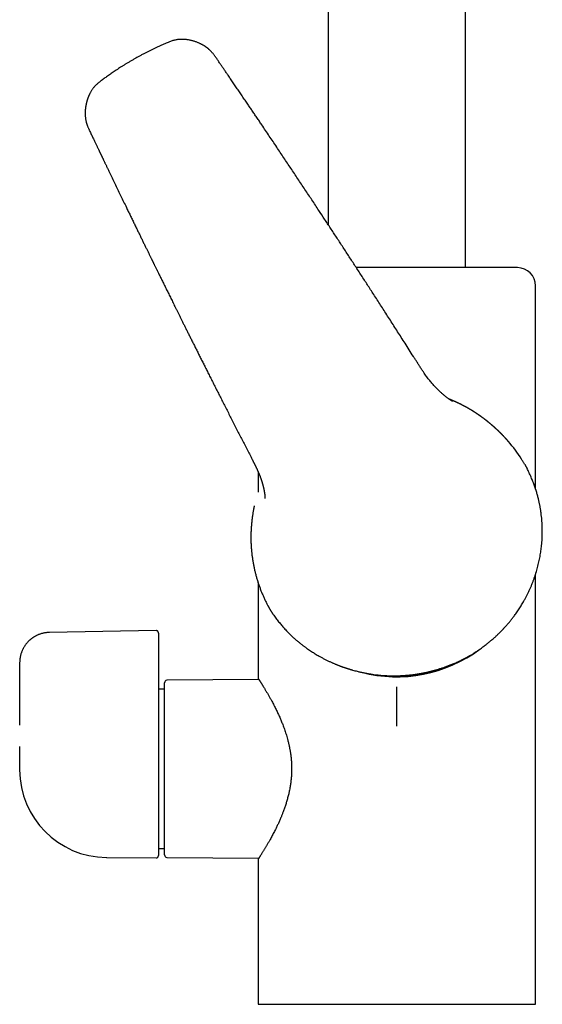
# Model space of a CAD drawing. Header units: millimetres. Extents: x 8 to 806, y 12 to 804.
# Tile 1 of 21: x 179 to 266, y 479 to 642. Entities that reach past the tile are written whole.
import ezdxf

# ---------------------------------------------------------------- set-up
doc = ezdxf.new("R2010")
doc.units = ezdxf.units.MM

msp = doc.modelspace()

# ---------------------------------------------------------------- linework, layer by layer
at = {"color": 7, "linetype": 'Continuous', "lineweight": 30}
for p, q in [((230.39, 752.6), (230.39, 608.16)), ((253.19, 601), (253.19, 752.6)), ((198.08, 635.43), (198.08, 635.43)), ((190.32, 625.13), (190.33, 625.07)), ((264.79, 564.34), (264.79, 598)), ((251.04, 578.84), (251.04, 578.84)), ((217.82, 569.23), (217.82, 569.23)), ((263.41, 567.64), (263.4, 567.67)), ((218.79, 567.23), (218.79, 563.79)), ((218.79, 546.13), (218.79, 533)), ((264.79, 479), (264.79, 546.13)), ((201.89, 540.89), (184.21, 540.59)), ((202.29, 540.49), (202.29, 538.48)), ((202.29, 538.48), (202.29, 534.12)), ((179.29, 535.59), (179.29, 525.22)), ((202.29, 531.83), (202.29, 503.65)), ((203.29, 503.74), (203.29, 532.26)), ((218.93, 532.79), (203.69, 532.66)), ((203.29, 531.2), (202.29, 531.2)), ((179.29, 518.01), (179.29, 517.82)), ((202.29, 504.8), (203.29, 504.8)), ((193.67, 503.33), (193.67, 503.33)), ((193.71, 503.32), (201.89, 503.25)), ((203.69, 503.34), (218.93, 503.21)), ((218.79, 503), (218.79, 479)), ((218.79, 479), (264.79, 479))]:
    msp.add_line(p, q, dxfattribs=at)
at = {"color": 7, "linetype": 'Continuous', "lineweight": 30, "flags": 128}
for points in [[(220.38, 545.09), (220.39, 545.08), (220.39, 545.08)], [(179.29, 521.68), (179.29, 521.18), (179.29, 518)]]:
    msp.add_lwpolyline(points, dxfattribs=at)
at = {"color": 7, "linetype": 'Continuous', "lineweight": 30}
for centre, radius, start, end in [((261.79, 598), 3, 0, 90), ((242.02, 556.29), 24.23, 32.464, 41.0566), ((241.79, 556.14), 22.91, 255.2051, 306.9082), ((203.69, 532.26), 0.4, 90.5, 180), ((193.79, 517.82), 14.5, 180, 269.5), ((201.89, 503.65), 0.4, 269.5, 0), ((203.69, 503.74), 0.4, 180, 269.5)]:
    msp.add_arc(centre, radius, start, end, dxfattribs=at)
for points, knots in [([(251.04, 578.84), (251.03, 578.84), (251.03, 578.85), (251.01, 578.86), (250.99, 578.87), (250.96, 578.89), (250.92, 578.91), (250.89, 578.94), (250.85, 578.96), (250.8, 578.99), (250.74, 579.03), (250.67, 579.08), (250.58, 579.14), (250.48, 579.21), (250.36, 579.3), (250.23, 579.39), (250.08, 579.51), (249.91, 579.63), (249.74, 579.77), (249.56, 579.92), (249.37, 580.08), (249.18, 580.25), (248.99, 580.42), (248.79, 580.61), (248.58, 580.81), (248.37, 581.03), (248.16, 581.26), (247.93, 581.5), (247.71, 581.75), (247.48, 582.02), (247.24, 582.3), (247.01, 582.59), (246.78, 582.89), (246.56, 583.19), (246.31, 583.55), (246.03, 583.96), (245.72, 584.43), (245.42, 584.91), (245.12, 585.38), (244.82, 585.84), (244.4, 586.52), (243.84, 587.39), (243.17, 588.44), (242.54, 589.44), (241.92, 590.39), (241.32, 591.34), (240.72, 592.28), (240.12, 593.2), (239.54, 594.11), (238.97, 595), (238.4, 595.88), (237.68, 596.99), (236.81, 598.33), (235.8, 599.9), (234.78, 601.45), (233.78, 603), (232.78, 604.53), (231.79, 606.04), (230.81, 607.53), (229.83, 609.01), (229, 610.28), (228.3, 611.35), (227.73, 612.21), (227.15, 613.08), (226.57, 613.95), (225.98, 614.84), (225.39, 615.72), (224.81, 616.59), (224.24, 617.45), (223.66, 618.32), (223.07, 619.2), (222.48, 620.08), (221.88, 620.98), (221.27, 621.88), (220.66, 622.79), (220.04, 623.71), (219.49, 624.53), (219.01, 625.25), (218.59, 625.85), (218.19, 626.46), (217.78, 627.05), (217.39, 627.63), (216.97, 628.26), (216.52, 628.91), (216.05, 629.6), (215.59, 630.28), (215.13, 630.95), (214.69, 631.6), (214.25, 632.24), (213.86, 632.82), (213.5, 633.34), (213.18, 633.8), (212.87, 634.26), (212.61, 634.64), (212.4, 634.94), (212.24, 635.17), (212.09, 635.4), (211.94, 635.62), (211.8, 635.82), (211.66, 636.02), (211.53, 636.2), (211.4, 636.36), (211.28, 636.51), (211.16, 636.65), (211.05, 636.78), (210.93, 636.89), (210.83, 637), (210.73, 637.08), (210.65, 637.15), (210.58, 637.21), (210.53, 637.26), (210.49, 637.29), (210.46, 637.31), (210.45, 637.32), (210.44, 637.33), (210.42, 637.34), (210.4, 637.36), (210.37, 637.38), (210.33, 637.42), (210.27, 637.46), (210.2, 637.51), (210.11, 637.57), (210.02, 637.64), (209.91, 637.71), (209.79, 637.78), (209.66, 637.86), (209.52, 637.93), (209.37, 638.01), (209.21, 638.09), (209.04, 638.17), (208.85, 638.25), (208.66, 638.33), (208.44, 638.41), (208.23, 638.48), (208.01, 638.55), (207.78, 638.61), (207.54, 638.66), (207.29, 638.71), (207.05, 638.75), (206.81, 638.78), (206.58, 638.8), (206.34, 638.81), (206.09, 638.81), (205.84, 638.8), (205.58, 638.78), (205.33, 638.75), (205.07, 638.7), (204.81, 638.63), (204.54, 638.56), (204.28, 638.46), (204.01, 638.36), (203.71, 638.23), (203.36, 638.08), (202.97, 637.91), (202.57, 637.73), (202.16, 637.54), (201.74, 637.35), (201.31, 637.14), (200.87, 636.93), (200.42, 636.7), (199.96, 636.46), (199.5, 636.22), (199.03, 635.97), (198.56, 635.71), (198.24, 635.52), (198.08, 635.43)], [0, 0, 0, 0, 0.000561, 0.00121, 0.001756, 0.002245, 0.00271, 0.003208, 0.003737, 0.004299, 0.005245, 0.006269, 0.00759, 0.009021, 0.010563, 0.012649, 0.014909, 0.017342, 0.019948, 0.022727, 0.02568, 0.028621, 0.031716, 0.034965, 0.038368, 0.041924, 0.045634, 0.049497, 0.053513, 0.057682, 0.062003, 0.066395, 0.070834, 0.075259, 0.079671, 0.08633, 0.092956, 0.099546, 0.106096, 0.112615, 0.119107, 0.134289, 0.149305, 0.162813, 0.176185, 0.189424, 0.202528, 0.2155, 0.228111, 0.240594, 0.252951, 0.265185, 0.287286, 0.309261, 0.331111, 0.35284, 0.374451, 0.395562, 0.416564, 0.437458, 0.458246, 0.47026, 0.482403, 0.494675, 0.507078, 0.519611, 0.532276, 0.544339, 0.556521, 0.568822, 0.581244, 0.593786, 0.606451, 0.619238, 0.632149, 0.645185, 0.658347, 0.667033, 0.675705, 0.684262, 0.692702, 0.701026, 0.709233, 0.719245, 0.729077, 0.738728, 0.748198, 0.757487, 0.766594, 0.775518, 0.782266, 0.788905, 0.795435, 0.801857, 0.805177, 0.808467, 0.811707, 0.81481, 0.817767, 0.820578, 0.823159, 0.8256, 0.827901, 0.830062, 0.832086, 0.833971, 0.835719, 0.837329, 0.83844, 0.839506, 0.840582, 0.841008, 0.841364, 0.841594, 0.841719, 0.841879, 0.842097, 0.842608, 0.843293, 0.844151, 0.845184, 0.846391, 0.847771, 0.849327, 0.851056, 0.852754, 0.854592, 0.856571, 0.85869, 0.86095, 0.863307, 0.865802, 0.868435, 0.871207, 0.873847, 0.876603, 0.879473, 0.882457, 0.885555, 0.888222, 0.890968, 0.893791, 0.896693, 0.899676, 0.902741, 0.905762, 0.90886, 0.912032, 0.915277, 0.918594, 0.921979, 0.925436, 0.930304, 0.935307, 0.940446, 0.945722, 0.951235, 0.956891, 0.962691, 0.968634, 0.974719, 0.980834, 0.987087, 0.993475, 1, 1, 1, 1]), ([(198.08, 635.43), (197.94, 635.35), (197.65, 635.18), (197.22, 634.93), (196.81, 634.68), (196.42, 634.43), (196.03, 634.19), (195.67, 633.96), (195.31, 633.72), (194.97, 633.5), (194.64, 633.27), (194.32, 633.05), (194.01, 632.83), (193.71, 632.62), (193.42, 632.41), (193.15, 632.21), (192.88, 632.01), (192.64, 631.83), (192.41, 631.66), (192.21, 631.49), (192.02, 631.32), (191.85, 631.15), (191.69, 630.98), (191.55, 630.82), (191.42, 630.65), (191.31, 630.49), (191.2, 630.33), (191.11, 630.18), (191.02, 630.03), (190.95, 629.89), (190.88, 629.76), (190.82, 629.63), (190.76, 629.51), (190.72, 629.4), (190.68, 629.3), (190.64, 629.21), (190.61, 629.13), (190.58, 629.06), (190.56, 628.99), (190.54, 628.94), (190.53, 628.89), (190.51, 628.82), (190.48, 628.75), (190.45, 628.65), (190.43, 628.57), (190.41, 628.52), (190.41, 628.49), (190.4, 628.48), (190.4, 628.46), (190.4, 628.45), (190.39, 628.43), (190.38, 628.4), (190.37, 628.35), (190.36, 628.29), (190.34, 628.21), (190.32, 628.12), (190.3, 628.02), (190.27, 627.91), (190.25, 627.8), (190.23, 627.68), (190.21, 627.55), (190.2, 627.41), (190.18, 627.26), (190.16, 627.08), (190.15, 626.89), (190.15, 626.69), (190.15, 626.5), (190.15, 626.3), (190.16, 626.11), (190.18, 625.93), (190.2, 625.75), (190.22, 625.58), (190.25, 625.43), (190.28, 625.29), (190.3, 625.19), (190.31, 625.14), (190.32, 625.13)], [0, 0, 0, 0, 0.036016, 0.071135, 0.105354, 0.138672, 0.171085, 0.202038, 0.232117, 0.261321, 0.289649, 0.317652, 0.344745, 0.370931, 0.396213, 0.420594, 0.444078, 0.466669, 0.486043, 0.504709, 0.522671, 0.539914, 0.556432, 0.571943, 0.586741, 0.600829, 0.61421, 0.627114, 0.639296, 0.65076, 0.661508, 0.671542, 0.6807, 0.689169, 0.696947, 0.704036, 0.710132, 0.715606, 0.720457, 0.724685, 0.728342, 0.732078, 0.738511, 0.745632, 0.753438, 0.756021, 0.757868, 0.758934, 0.759537, 0.760446, 0.76215, 0.764437, 0.767307, 0.772062, 0.77786, 0.7847, 0.79258, 0.799876, 0.807881, 0.816593, 0.826012, 0.836137, 0.846968, 0.858256, 0.873305, 0.887738, 0.901556, 0.914762, 0.929025, 0.9425, 0.955189, 0.967097, 0.978229, 0.988589, 0.998185, 1, 1, 1, 1]), ([(190.33, 625.07), (190.33, 625.05), (190.34, 625.02), (190.36, 624.96), (190.38, 624.89), (190.4, 624.81), (190.43, 624.71), (190.47, 624.6), (190.52, 624.47), (190.57, 624.33), (190.64, 624.18), (190.71, 624.03), (190.78, 623.87), (190.83, 623.76), (190.86, 623.71)], [0, 0, 0, 0, 0.035019, 0.092605, 0.15045, 0.208519, 0.28705, 0.367726, 0.451068, 0.554795, 0.662323, 0.772994, 0.885917, 1, 1, 1, 1]), ([(190.86, 623.71), (190.91, 623.6), (191.01, 623.39), (191.16, 623.08), (191.3, 622.78), (191.44, 622.49), (191.57, 622.22), (191.69, 621.96), (191.8, 621.72), (191.91, 621.5), (192.01, 621.29), (192.11, 621.08), (192.2, 620.89), (192.29, 620.71), (192.37, 620.55), (192.44, 620.39), (192.51, 620.24), (192.57, 620.11), (192.63, 619.99), (192.68, 619.88), (192.73, 619.78), (192.77, 619.69), (192.81, 619.61), (192.84, 619.55), (192.87, 619.49), (192.89, 619.44), (192.91, 619.41), (192.93, 619.37), (192.95, 619.33), (192.97, 619.28), (193.01, 619.2), (193.06, 619.1), (193.11, 618.99), (193.17, 618.86), (193.24, 618.72), (193.31, 618.57), (193.39, 618.41), (193.47, 618.24), (193.56, 618.05), (193.66, 617.85), (193.75, 617.65), (193.85, 617.45), (193.96, 617.23), (194.06, 617), (194.17, 616.77), (194.55, 616), (195.18, 614.69), (196.07, 612.83), (196.78, 611.38), (197.29, 610.32), (197.6, 609.67), (197.92, 609.02), (198.23, 608.39), (198.53, 607.76), (198.82, 607.16), (199.11, 606.58), (199.38, 606.02), (199.64, 605.48), (199.9, 604.95), (200.12, 604.51), (200.28, 604.18), (200.4, 603.94), (200.51, 603.71), (200.62, 603.48), (200.72, 603.27), (200.82, 603.07), (200.91, 602.89), (200.99, 602.72), (201.07, 602.56), (201.15, 602.41), (201.21, 602.28), (201.27, 602.16), (201.32, 602.06), (201.37, 601.96), (201.41, 601.87), (201.45, 601.79), (201.5, 601.69), (201.56, 601.57), (201.62, 601.43), (201.7, 601.27), (201.79, 601.09), (201.9, 600.88), (202, 600.66), (202.12, 600.43), (202.24, 600.19), (202.36, 599.93), (202.5, 599.66), (202.64, 599.37), (202.79, 599.07), (202.95, 598.74), (203.11, 598.41), (203.29, 598.06), (203.47, 597.69), (203.64, 597.33), (203.82, 596.98), (203.99, 596.63), (204.17, 596.28), (204.35, 595.91), (204.54, 595.53), (204.73, 595.15), (204.92, 594.75), (205.12, 594.35), (205.33, 593.93), (205.55, 593.5), (205.77, 593.05), (206, 592.59), (206.23, 592.12), (206.47, 591.64), (206.71, 591.15), (206.98, 590.62), (207.25, 590.07), (207.55, 589.48), (207.85, 588.88), (208.16, 588.26), (208.47, 587.63), (208.79, 586.99), (209.12, 586.35), (209.45, 585.69), (209.79, 585.01), (210.14, 584.31), (210.5, 583.59), (210.87, 582.86), (211.25, 582.12), (211.63, 581.36), (212.02, 580.59), (212.42, 579.81), (212.82, 579.01), (213.24, 578.19), (213.66, 577.37), (214.09, 576.53), (214.52, 575.67), (214.97, 574.8), (215.4, 573.94), (215.84, 573.1), (216.26, 572.27), (216.7, 571.42), (217.14, 570.57), (217.51, 569.84), (217.74, 569.39), (217.82, 569.23)], [0, 0, 0, 0, 0.005916, 0.011603, 0.017059, 0.022286, 0.027284, 0.032051, 0.036335, 0.040415, 0.044291, 0.047962, 0.051429, 0.054692, 0.05775, 0.060604, 0.063253, 0.065698, 0.067901, 0.069906, 0.071714, 0.073325, 0.074762, 0.075995, 0.077024, 0.077848, 0.078467, 0.079101, 0.079803, 0.080582, 0.082166, 0.083996, 0.086074, 0.088336, 0.090832, 0.093562, 0.096527, 0.099726, 0.10316, 0.106828, 0.110397, 0.114162, 0.118125, 0.122274, 0.126468, 0.130661, 0.164637, 0.198513, 0.23229, 0.244302, 0.256302, 0.268175, 0.279828, 0.291262, 0.302475, 0.312845, 0.32302, 0.332999, 0.342783, 0.35237, 0.356777, 0.361142, 0.365436, 0.369539, 0.373437, 0.377131, 0.380426, 0.383539, 0.386471, 0.38922, 0.391788, 0.393789, 0.395664, 0.397412, 0.399034, 0.40053, 0.401989, 0.404406, 0.406975, 0.409696, 0.413259, 0.417053, 0.421077, 0.425332, 0.429818, 0.434534, 0.439481, 0.444659, 0.450331, 0.456256, 0.462434, 0.468865, 0.47555, 0.482488, 0.488627, 0.494972, 0.501523, 0.508281, 0.515246, 0.522288, 0.529529, 0.536969, 0.544609, 0.55261, 0.560819, 0.569235, 0.577859, 0.586691, 0.59573, 0.604977, 0.615557, 0.626395, 0.637494, 0.648851, 0.660468, 0.67213, 0.684042, 0.696204, 0.708616, 0.72154, 0.734724, 0.748168, 0.761873, 0.775839, 0.790065, 0.804551, 0.819298, 0.834306, 0.849574, 0.865102, 0.880891, 0.896941, 0.913251, 0.928431, 0.94383, 0.959448, 0.975285, 0.991341, 1, 1, 1, 1]), ([(241.79, 601), (241.64, 601), (241.33, 601), (240.87, 601), (240.42, 601), (239.96, 601), (239.54, 601), (239.15, 601), (238.79, 601), (238.43, 601), (238.07, 601), (237.66, 601), (237.22, 601), (236.75, 601), (236.28, 601), (235.81, 601), (235.41, 601), (235.17, 601), (235.08, 601)], [0, 0, 0, 0, 0.0671724, 0.1342366, 0.201228, 0.268182, 0.3351341, 0.3877615, 0.4404268, 0.4931471, 0.5466345, 0.6025949, 0.6738564, 0.7450271, 0.8161495, 0.887266, 0.9584192, 1, 1, 1, 1]), ([(261.79, 601), (261.79, 601), (261.79, 601), (261.77, 601), (261.75, 601), (261.71, 601), (261.67, 601), (261.62, 601), (261.57, 601), (261.51, 601), (261.44, 601), (261.36, 601), (261.27, 601), (261.15, 601), (261.02, 601), (260.88, 601), (260.73, 601), (260.56, 601), (260.41, 601), (260.27, 601), (260.14, 601), (260.01, 601), (259.87, 601), (259.73, 601), (259.59, 601), (259.42, 601), (259.23, 601), (259, 601), (258.77, 601), (258.54, 601), (258.32, 601), (258.1, 601), (257.87, 601), (257.64, 601), (257.4, 601), (257.15, 601), (256.87, 601), (256.56, 601), (256.25, 601), (255.92, 601), (255.57, 601), (255.19, 601), (254.8, 601), (254.4, 601), (254, 601), (253.59, 601), (253.17, 601), (252.78, 601), (252.42, 601), (252.1, 601), (251.77, 601), (251.44, 601), (251.11, 601), (250.76, 601), (250.38, 601), (249.98, 601), (249.57, 601), (249.2, 601), (248.87, 601), (248.59, 601), (248.3, 601), (248.01, 601), (247.72, 601), (247.43, 601), (247.14, 601), (246.82, 601), (246.47, 601), (246.1, 601), (245.73, 601), (245.36, 601), (244.94, 601), (244.47, 601), (243.94, 601), (243.4, 601), (242.87, 601), (242.33, 601), (241.97, 601), (241.79, 601)], [0, 0, 0, 0, 0.014643, 0.029262, 0.043864, 0.058458, 0.073051, 0.084521, 0.095999, 0.107489, 0.119146, 0.131344, 0.146876, 0.162389, 0.177891, 0.193392, 0.2089, 0.224426, 0.239979, 0.2503, 0.260606, 0.270901, 0.281186, 0.291465, 0.30174, 0.312014, 0.326143, 0.340283, 0.354439, 0.36862, 0.380917, 0.393194, 0.405455, 0.417705, 0.429947, 0.442188, 0.456618, 0.471058, 0.485516, 0.500001, 0.516465, 0.532896, 0.549303, 0.565699, 0.582093, 0.598498, 0.614923, 0.63138, 0.643419, 0.65544, 0.667445, 0.67944, 0.691428, 0.703414, 0.717544, 0.731683, 0.74584, 0.760021, 0.769728, 0.779424, 0.789109, 0.798786, 0.808457, 0.818125, 0.827791, 0.837459, 0.849617, 0.861785, 0.873966, 0.886015, 0.897518, 0.914608, 0.931678, 0.948739, 0.965806, 0.982888, 1, 1, 1, 1]), ([(260.29, 572.2), (260.28, 572.21), (260.27, 572.22), (260.25, 572.24), (260.22, 572.27), (260.2, 572.3), (260.17, 572.33), (260.15, 572.36), (260.12, 572.38), (260.1, 572.41), (260.08, 572.43), (260.06, 572.46), (260.03, 572.49), (260.01, 572.51), (259.98, 572.54), (259.95, 572.58), (259.92, 572.61), (259.89, 572.64), (259.86, 572.68), (259.83, 572.71), (259.8, 572.74), (259.77, 572.77), (259.74, 572.81), (259.7, 572.86), (259.66, 572.9), (259.61, 572.94), (259.57, 572.99), (259.53, 573.03), (259.5, 573.07), (259.46, 573.1), (259.43, 573.14), (259.4, 573.17), (259.37, 573.2), (259.34, 573.23), (259.32, 573.25), (259.29, 573.28), (259.26, 573.31), (259.23, 573.34), (259.2, 573.38), (259.16, 573.42), (259.12, 573.46), (259.09, 573.49), (259.05, 573.52), (259.03, 573.55), (259, 573.58), (258.97, 573.61), (258.94, 573.64), (258.91, 573.67), (258.87, 573.7), (258.83, 573.74), (258.79, 573.79), (258.75, 573.83), (258.71, 573.86), (258.67, 573.9), (258.64, 573.93), (258.6, 573.97), (258.56, 574), (258.53, 574.04), (258.48, 574.08), (258.44, 574.12), (258.39, 574.17), (258.34, 574.21), (258.3, 574.25), (258.26, 574.29), (258.22, 574.33), (258.17, 574.37), (258.14, 574.4), (258.11, 574.43), (258.08, 574.45), (258.05, 574.48), (258.02, 574.5), (257.99, 574.53), (257.97, 574.55), (257.94, 574.58), (257.92, 574.6), (257.9, 574.61), (257.88, 574.63), (257.87, 574.64), (257.85, 574.66), (257.83, 574.67), (257.81, 574.69), (257.78, 574.72), (257.75, 574.75), (257.72, 574.78), (257.68, 574.81), (257.63, 574.85), (257.58, 574.89), (257.54, 574.93), (257.49, 574.97), (257.45, 575.01), (257.41, 575.04), (257.38, 575.07), (257.34, 575.1), (257.31, 575.12), (257.28, 575.15), (257.24, 575.18), (257.21, 575.21), (257.18, 575.23), (257.15, 575.26), (257.12, 575.28), (257.09, 575.31), (257.06, 575.33), (257.04, 575.35), (257.02, 575.36), (257, 575.38), (256.99, 575.39), (256.97, 575.4), (256.95, 575.42), (256.93, 575.44), (256.9, 575.46), (256.87, 575.49), (256.83, 575.52), (256.79, 575.55), (256.75, 575.58), (256.7, 575.62), (256.65, 575.66), (256.6, 575.7), (256.56, 575.73), (256.51, 575.77), (256.47, 575.8), (256.44, 575.82), (256.4, 575.85), (256.37, 575.88), (256.33, 575.9), (256.3, 575.93), (256.26, 575.96), (256.22, 575.99), (256.19, 576.01), (256.16, 576.04), (256.13, 576.06), (256.1, 576.08), (256.06, 576.11), (256.03, 576.13), (255.99, 576.16), (255.94, 576.19), (255.9, 576.22), (255.86, 576.25), (255.83, 576.28), (255.79, 576.3), (255.77, 576.32), (255.74, 576.34), (255.72, 576.36), (255.7, 576.37), (255.68, 576.38), (255.66, 576.39), (255.65, 576.41), (255.63, 576.42), (255.6, 576.44), (255.57, 576.46), (255.53, 576.49), (255.48, 576.52), (255.43, 576.56), (255.38, 576.59), (255.34, 576.62), (255.3, 576.65), (255.26, 576.68), (255.21, 576.71), (255.16, 576.74), (255.1, 576.78), (255.05, 576.82), (255, 576.85), (254.97, 576.87), (254.93, 576.9), (254.9, 576.92), (254.86, 576.94), (254.82, 576.97), (254.79, 576.99), (254.76, 577.01), (254.73, 577.03), (254.71, 577.04), (254.69, 577.05), (254.66, 577.07), (254.63, 577.09), (254.6, 577.11), (254.56, 577.14), (254.51, 577.17), (254.47, 577.19), (254.43, 577.22), (254.38, 577.25), (254.34, 577.27), (254.29, 577.3), (254.24, 577.34), (254.19, 577.37), (254.15, 577.39), (254.11, 577.42), (254.07, 577.44), (254.03, 577.46), (253.99, 577.49), (253.94, 577.51), (253.89, 577.54), (253.84, 577.57), (253.78, 577.61), (253.71, 577.65), (253.63, 577.7), (253.56, 577.74), (253.49, 577.78), (253.43, 577.81), (253.37, 577.84), (253.32, 577.87), (253.28, 577.89), (253.25, 577.91), (253.22, 577.93), (253.19, 577.94), (253.16, 577.96), (253.11, 577.99), (253.05, 578.02), (252.97, 578.06), (252.9, 578.1), (252.84, 578.13), (252.76, 578.17), (252.68, 578.21), (252.61, 578.25), (252.56, 578.28), (252.53, 578.29), (252.5, 578.31), (252.47, 578.32), (252.45, 578.33), (252.43, 578.34), (252.41, 578.35), (252.38, 578.37), (252.35, 578.38), (252.3, 578.41), (252.24, 578.44), (252.18, 578.47), (252.11, 578.5), (252.04, 578.53), (251.98, 578.56), (251.92, 578.59), (251.87, 578.62), (251.81, 578.64), (251.76, 578.67), (251.71, 578.69), (251.67, 578.71), (251.63, 578.73), (251.61, 578.74), (251.59, 578.75), (251.57, 578.75), (251.55, 578.76), (251.52, 578.78), (251.49, 578.79), (251.44, 578.81), (251.38, 578.84), (251.31, 578.87), (251.24, 578.9), (251.16, 578.93), (251.09, 578.96), (251.02, 579), (250.95, 579.02), (250.88, 579.05), (250.82, 579.08), (250.76, 579.1), (250.71, 579.12), (250.67, 579.14), (250.64, 579.15), (250.62, 579.16), (250.6, 579.17), (250.58, 579.18), (250.55, 579.19), (250.51, 579.2), (250.48, 579.22), (250.47, 579.22)], [0, 0, 0, 0, 0.005471, 0.010332, 0.014621, 0.018391, 0.021041, 0.023472, 0.02556, 0.027213, 0.029737, 0.032716, 0.03619, 0.04015, 0.043967, 0.048019, 0.052309, 0.056832, 0.061163, 0.065033, 0.068492, 0.071954, 0.077686, 0.083484, 0.088878, 0.094416, 0.100313, 0.105182, 0.110244, 0.115038, 0.119356, 0.123467, 0.127097, 0.130624, 0.134146, 0.137769, 0.141493, 0.145368, 0.149715, 0.15499, 0.160001, 0.164605, 0.168756, 0.172298, 0.175545, 0.179266, 0.183495, 0.188153, 0.193023, 0.198005, 0.203179, 0.208095, 0.212515, 0.217063, 0.221752, 0.226561, 0.231165, 0.235564, 0.240273, 0.246165, 0.252174, 0.258189, 0.263676, 0.268779, 0.273696, 0.278498, 0.283688, 0.286599, 0.289643, 0.292932, 0.296623, 0.3003, 0.303583, 0.306715, 0.309378, 0.311579, 0.313581, 0.315518, 0.317387, 0.319191, 0.321862, 0.325041, 0.328729, 0.332905, 0.337633, 0.342832, 0.348471, 0.354031, 0.359321, 0.364252, 0.368752, 0.372459, 0.37604, 0.379634, 0.383549, 0.38807, 0.391268, 0.394522, 0.397834, 0.401202, 0.404626, 0.407845, 0.410543, 0.412722, 0.414533, 0.416306, 0.418052, 0.419769, 0.422421, 0.425414, 0.428972, 0.432981, 0.437517, 0.442528, 0.447976, 0.453323, 0.458375, 0.46313, 0.467932, 0.472098, 0.475715, 0.479362, 0.48321, 0.486654, 0.490469, 0.494653, 0.498725, 0.502318, 0.505517, 0.508619, 0.511651, 0.515363, 0.519105, 0.523116, 0.527401, 0.532044, 0.535784, 0.539502, 0.542821, 0.545741, 0.548264, 0.550402, 0.552422, 0.554256, 0.556072, 0.55787, 0.559815, 0.562325, 0.565422, 0.569928, 0.57464, 0.579361, 0.584092, 0.588819, 0.593093, 0.5967, 0.599811, 0.606072, 0.612082, 0.61827, 0.621471, 0.624921, 0.628909, 0.633296, 0.637315, 0.640896, 0.643438, 0.645765, 0.647872, 0.64977, 0.651699, 0.654146, 0.656981, 0.660303, 0.664113, 0.668344, 0.672493, 0.676457, 0.680238, 0.683833, 0.689111, 0.693931, 0.698294, 0.702296, 0.705844, 0.709393, 0.712944, 0.716517, 0.720459, 0.724891, 0.729721, 0.734474, 0.74151, 0.748203, 0.754553, 0.760559, 0.766173, 0.771265, 0.775308, 0.778941, 0.782164, 0.78405, 0.78643, 0.789314, 0.792295, 0.798903, 0.805084, 0.810837, 0.816318, 0.822415, 0.829269, 0.83688, 0.839423, 0.842041, 0.844614, 0.846792, 0.848553, 0.849897, 0.851044, 0.853588, 0.856715, 0.860426, 0.865052, 0.870185, 0.875477, 0.880919, 0.886509, 0.890594, 0.894755, 0.898992, 0.903306, 0.907424, 0.910892, 0.913702, 0.915448, 0.916787, 0.918068, 0.919726, 0.921762, 0.924177, 0.92697, 0.932272, 0.937831, 0.943339, 0.948798, 0.954207, 0.959567, 0.964876, 0.969699, 0.974436, 0.978681, 0.982336, 0.985398, 0.987869, 0.989196, 0.990389, 0.991973, 0.994001, 0.996473, 1, 1, 1, 1]), ([(217.82, 569.23), (217.84, 569.2), (217.88, 569.12), (217.94, 569), (218.01, 568.87), (218.07, 568.74), (218.13, 568.63), (218.18, 568.53), (218.22, 568.44), (218.26, 568.36), (218.3, 568.29), (218.33, 568.23), (218.36, 568.18), (218.37, 568.14), (218.39, 568.11), (218.4, 568.09), (218.4, 568.08), (218.41, 568.06), (218.43, 568.03), (218.44, 567.99), (218.49, 567.91), (218.54, 567.79), (218.6, 567.66), (218.65, 567.55), (218.7, 567.43), (218.76, 567.3), (218.82, 567.16), (218.87, 567.04), (218.91, 566.95), (218.94, 566.88), (218.96, 566.83), (218.98, 566.79), (218.99, 566.75), (219.01, 566.71), (219.03, 566.66), (219.05, 566.6), (219.08, 566.52), (219.12, 566.44), (219.14, 566.37), (219.17, 566.29), (219.19, 566.23), (219.22, 566.17), (219.24, 566.1), (219.27, 566.03), (219.29, 565.96), (219.31, 565.9), (219.33, 565.84), (219.35, 565.78), (219.37, 565.72), (219.39, 565.67), (219.4, 565.63), (219.41, 565.59), (219.42, 565.56), (219.43, 565.54), (219.44, 565.51), (219.45, 565.47), (219.47, 565.42), (219.48, 565.36), (219.5, 565.29), (219.53, 565.2), (219.56, 565.1), (219.59, 564.99), (219.62, 564.89), (219.64, 564.8), (219.66, 564.73), (219.67, 564.67), (219.68, 564.61), (219.7, 564.56), (219.71, 564.51), (219.72, 564.45), (219.74, 564.38), (219.75, 564.31), (219.77, 564.24), (219.78, 564.17), (219.79, 564.1), (219.81, 564.03), (219.82, 563.95), (219.83, 563.87), (219.85, 563.79), (219.86, 563.71), (219.87, 563.64), (219.88, 563.57), (219.89, 563.5), (219.9, 563.43), (219.91, 563.35), (219.91, 563.26), (219.92, 563.18), (219.93, 563.1), (219.93, 563.04), (219.93, 563.01), (219.93, 562.99), (219.94, 562.97), (219.94, 562.96), (219.94, 562.94), (219.94, 562.92), (219.94, 562.9), (219.94, 562.89), (219.94, 562.88), (219.94, 562.87), (219.94, 562.85), (219.94, 562.84), (219.94, 562.83), (219.94, 562.82), (219.94, 562.81), (219.94, 562.81), (219.94, 562.8), (219.94, 562.79), (219.94, 562.78), (219.94, 562.77), (219.94, 562.76), (219.94, 562.76), (219.94, 562.75), (219.94, 562.75), (219.94, 562.74), (219.94, 562.74), (219.94, 562.74), (219.94, 562.74), (219.94, 562.74)], [0, 0, 0, 0, 0.013016, 0.032503, 0.050572, 0.067221, 0.082444, 0.096004, 0.108182, 0.118976, 0.128382, 0.137385, 0.144591, 0.149997, 0.153603, 0.155292, 0.15719, 0.160074, 0.163945, 0.168802, 0.174436, 0.200398, 0.215117, 0.22954, 0.24521, 0.262391, 0.281088, 0.301307, 0.310874, 0.319225, 0.326324, 0.332168, 0.336755, 0.341202, 0.346906, 0.355811, 0.367115, 0.377931, 0.388, 0.39732, 0.405889, 0.41334, 0.421882, 0.431557, 0.442371, 0.449753, 0.457588, 0.465877, 0.474064, 0.481026, 0.487018, 0.491601, 0.494773, 0.497521, 0.501329, 0.50621, 0.513345, 0.521977, 0.531736, 0.541279, 0.557482, 0.572608, 0.586652, 0.599508, 0.608679, 0.616837, 0.623984, 0.630727, 0.638375, 0.646811, 0.656157, 0.665999, 0.675036, 0.684418, 0.694021, 0.704468, 0.715689, 0.727608, 0.739482, 0.751041, 0.762209, 0.772156, 0.782969, 0.79342, 0.808353, 0.822429, 0.838259, 0.852081, 0.867483, 0.872112, 0.876255, 0.879996, 0.884351, 0.889618, 0.895486, 0.900086, 0.90357, 0.906363, 0.909904, 0.914314, 0.918704, 0.922918, 0.926914, 0.930495, 0.933632, 0.936518, 0.940276, 0.945635, 0.951923, 0.957725, 0.96293, 0.967807, 0.975037, 0.98176, 0.988286, 0.994933, 1, 1, 1, 1]), ([(262.97, 568.44), (262.93, 568.51), (262.85, 568.65), (262.72, 568.86), (262.59, 569.08), (262.5, 569.22), (262.46, 569.29)], [0, 0, 0, 0, 0.249064, 0.499686, 0.750458, 1, 1, 1, 1]), ([(253.83, 536.71), (253.88, 536.74), (254.04, 536.84), (254.31, 537), (254.63, 537.2), (254.94, 537.4), (255.24, 537.6), (255.52, 537.8), (255.8, 537.99), (256.06, 538.19), (256.33, 538.38), (256.58, 538.58), (256.82, 538.77), (257.06, 538.95), (257.28, 539.14), (257.5, 539.32), (257.73, 539.52), (257.95, 539.72), (258.17, 539.91), (258.37, 540.1), (258.55, 540.27), (258.72, 540.44), (258.88, 540.6), (259.03, 540.74), (259.16, 540.88), (259.28, 541), (259.39, 541.12), (259.49, 541.22), (259.58, 541.32), (259.66, 541.41), (259.75, 541.5), (259.86, 541.63), (260.01, 541.79), (260.18, 541.99), (260.35, 542.19), (260.52, 542.4), (260.69, 542.61), (260.86, 542.83), (261.04, 543.05), (261.22, 543.29), (261.42, 543.56), (261.63, 543.85), (261.85, 544.17), (262.06, 544.49), (262.27, 544.82), (262.47, 545.14), (262.67, 545.47), (262.88, 545.84), (263.1, 546.25), (263.34, 546.7), (263.57, 547.16), (263.78, 547.62), (263.99, 548.08), (264.18, 548.55), (264.36, 549.01), (264.53, 549.48), (264.7, 549.95), (264.85, 550.42), (264.99, 550.88), (265.11, 551.35), (265.23, 551.81), (265.34, 552.27), (265.44, 552.73), (265.53, 553.18), (265.6, 553.64), (265.67, 554.08), (265.73, 554.53), (265.79, 555.01), (265.83, 555.52), (265.87, 556.05), (265.89, 556.58), (265.9, 557.11), (265.9, 557.64), (265.89, 558.17), (265.86, 558.71), (265.82, 559.26), (265.77, 559.8), (265.72, 560.23), (265.68, 560.53), (265.65, 560.73), (265.62, 560.93), (265.58, 561.14), (265.54, 561.36), (265.5, 561.59), (265.45, 561.83), (265.4, 562.08), (265.35, 562.34), (265.28, 562.6), (265.22, 562.88), (265.14, 563.17), (265.06, 563.47), (264.97, 563.77), (264.88, 564.08), (264.78, 564.39), (264.67, 564.72), (264.55, 565.05), (264.42, 565.39), (264.28, 565.75), (264.13, 566.11), (263.97, 566.48), (263.8, 566.85), (263.62, 567.22), (263.5, 567.47), (263.44, 567.59)], [0, 0, 0, 0, 0.004488, 0.014659, 0.02455, 0.034164, 0.043506, 0.052578, 0.061384, 0.069926, 0.078596, 0.086981, 0.095085, 0.10291, 0.110456, 0.117727, 0.126089, 0.134057, 0.141633, 0.148817, 0.155611, 0.161904, 0.167821, 0.173362, 0.178528, 0.182974, 0.187097, 0.190897, 0.194375, 0.197675, 0.201071, 0.20457, 0.211253, 0.218285, 0.225668, 0.232559, 0.239735, 0.247198, 0.254931, 0.26292, 0.271165, 0.281584, 0.292112, 0.302589, 0.313018, 0.323401, 0.333742, 0.344043, 0.358144, 0.37218, 0.386156, 0.400078, 0.414217, 0.428278, 0.442268, 0.45619, 0.470049, 0.483848, 0.49759, 0.511209, 0.524692, 0.538062, 0.551394, 0.5647, 0.577749, 0.590781, 0.603802, 0.616816, 0.632307, 0.647802, 0.663293, 0.678701, 0.694021, 0.709257, 0.725461, 0.741583, 0.757614, 0.773476, 0.77903, 0.784804, 0.790885, 0.797271, 0.803962, 0.81083, 0.817991, 0.825447, 0.833196, 0.841388, 0.849885, 0.858688, 0.867798, 0.877215, 0.886766, 0.896617, 0.906771, 0.917228, 0.928216, 0.939527, 0.951164, 0.963132, 0.975435, 0.988079, 1, 1, 1, 1]), ([(262.97, 568.44), (262.97, 568.44), (262.97, 568.44), (262.97, 568.44), (262.97, 568.44), (262.97, 568.44), (262.98, 568.44), (262.98, 568.43), (262.99, 568.41), (263.01, 568.39), (263.03, 568.35), (263.06, 568.3), (263.09, 568.23), (263.13, 568.16), (263.18, 568.08), (263.23, 567.98), (263.29, 567.88), (263.34, 567.77), (263.38, 567.71), (263.39, 567.68)], [0, 0, 0, 0, 0.000017, 0.000065, 0.000259, 0.001032, 0.004121, 0.016472, 0.037061, 0.065901, 0.11722, 0.183282, 0.26412, 0.359746, 0.470131, 0.595186, 0.734736, 0.888502, 1, 1, 1, 1]), ([(218.18, 561.55), (218.17, 561.51), (218.14, 561.38), (218.09, 561.15), (218.04, 560.86), (217.98, 560.57), (217.93, 560.28), (217.89, 559.99), (217.84, 559.7), (217.81, 559.4), (217.77, 559.11), (217.74, 558.82), (217.71, 558.53), (217.68, 558.23), (217.66, 557.94), (217.64, 557.64), (217.63, 557.35), (217.62, 557.05), (217.61, 556.76), (217.61, 556.46), (217.61, 556.17), (217.61, 555.87), (217.62, 555.58), (217.63, 555.28), (217.64, 554.99), (217.66, 554.7), (217.68, 554.4), (217.71, 554.11), (217.74, 553.81), (217.77, 553.52), (217.81, 553.23), (217.85, 552.93), (217.89, 552.64), (217.94, 552.35), (217.99, 552.06), (218.04, 551.77), (218.1, 551.48), (218.16, 551.19), (218.23, 550.9), (218.29, 550.61), (218.37, 550.32), (218.44, 550.04), (218.52, 549.75), (218.6, 549.47), (218.69, 549.18), (218.78, 548.9), (218.87, 548.62), (218.97, 548.34), (219.07, 548.06), (219.17, 547.78), (219.28, 547.5), (219.39, 547.23), (219.5, 546.96), (219.62, 546.68), (219.74, 546.41), (219.86, 546.14), (219.99, 545.87), (220.12, 545.61), (220.25, 545.34), (220.34, 545.17), (220.38, 545.09)], [0, 0, 0, 0, 0.006948, 0.024306, 0.041667, 0.05903, 0.076396, 0.093764, 0.111136, 0.128509, 0.145886, 0.163265, 0.180647, 0.198031, 0.215418, 0.232808, 0.2502, 0.267595, 0.284992, 0.302393, 0.319795, 0.337201, 0.354609, 0.372019, 0.389432, 0.406848, 0.424267, 0.441688, 0.459112, 0.476538, 0.493967, 0.511399, 0.528834, 0.546271, 0.563711, 0.581153, 0.598599, 0.616047, 0.633498, 0.650951, 0.668408, 0.685867, 0.703329, 0.720794, 0.738262, 0.755733, 0.773207, 0.790683, 0.808163, 0.825646, 0.843131, 0.86062, 0.878112, 0.895607, 0.913105, 0.930607, 0.948111, 0.965619, 0.98313, 1, 1, 1, 1]), ([(264.79, 546.13), (264.79, 546.15), (264.79, 546.18), (264.79, 546.23), (264.79, 546.27), (264.79, 546.3), (264.79, 546.33), (264.79, 546.36), (264.79, 546.4), (264.79, 546.44), (264.79, 546.48), (264.79, 546.53), (264.79, 546.57), (264.79, 546.61), (264.79, 546.65), (264.79, 546.68), (264.79, 546.73), (264.79, 546.8), (264.79, 546.86), (264.79, 546.92), (264.79, 546.96), (264.79, 547.01), (264.79, 547.07), (264.79, 547.12), (264.79, 547.18), (264.79, 547.25), (264.79, 547.32), (264.79, 547.39), (264.79, 547.46), (264.79, 547.53), (264.79, 547.59), (264.79, 547.66), (264.79, 547.73), (264.79, 547.81), (264.79, 547.9), (264.79, 547.99), (264.79, 548.07), (264.79, 548.14), (264.79, 548.21), (264.79, 548.26), (264.79, 548.31), (264.79, 548.36), (264.79, 548.41), (264.79, 548.46), (264.79, 548.53), (264.79, 548.59), (264.79, 548.68), (264.79, 548.78), (264.79, 548.9), (264.79, 549.03), (264.79, 549.16), (264.79, 549.26), (264.79, 549.34), (264.79, 549.41), (264.79, 549.47), (264.79, 549.54), (264.79, 549.61), (264.79, 549.67), (264.79, 549.73), (264.79, 549.78), (264.79, 549.81), (264.79, 549.84), (264.79, 549.88), (264.79, 549.92), (264.79, 549.97), (264.79, 550.02), (264.79, 550.08), (264.79, 550.16), (264.79, 550.21), (264.79, 550.25)], [0, 0, 0, 0, 0.014525, 0.02612, 0.035018, 0.042042, 0.048892, 0.057949, 0.067192, 0.077717, 0.08726, 0.098099, 0.109349, 0.118814, 0.126487, 0.1349, 0.145161, 0.163732, 0.180083, 0.193362, 0.203681, 0.214965, 0.228534, 0.242577, 0.255088, 0.272648, 0.290785, 0.307897, 0.32345, 0.340492, 0.355367, 0.371669, 0.38935, 0.408463, 0.429788, 0.452304, 0.47208, 0.489493, 0.504878, 0.518695, 0.531435, 0.541849, 0.553039, 0.566216, 0.581984, 0.599298, 0.614715, 0.642785, 0.673148, 0.704102, 0.735045, 0.765995, 0.78012, 0.794862, 0.810464, 0.826949, 0.844331, 0.860829, 0.874868, 0.886441, 0.893805, 0.900335, 0.908632, 0.918957, 0.931317, 0.945188, 0.958924, 0.972408, 1, 1, 1, 1]), ([(218.79, 548.85), (218.79, 548.82), (218.79, 548.77), (218.79, 548.7), (218.79, 548.62), (218.79, 548.53), (218.79, 548.44), (218.79, 548.35), (218.79, 548.26), (218.79, 548.17), (218.79, 548.07), (218.79, 547.97), (218.79, 547.88), (218.79, 547.79), (218.79, 547.71), (218.79, 547.61), (218.79, 547.52), (218.79, 547.44), (218.79, 547.36), (218.79, 547.27), (218.79, 547.18), (218.79, 547.11), (218.79, 547.04), (218.79, 546.99), (218.79, 546.94), (218.79, 546.9), (218.79, 546.86), (218.79, 546.82), (218.79, 546.77), (218.79, 546.72), (218.79, 546.66), (218.79, 546.6), (218.79, 546.54), (218.79, 546.49), (218.79, 546.45), (218.79, 546.41), (218.79, 546.37), (218.79, 546.33), (218.79, 546.27), (218.79, 546.2), (218.79, 546.15), (218.79, 546.13)], [0, 0, 0, 0, 0.028613, 0.053198, 0.082411, 0.114671, 0.14954, 0.181736, 0.212419, 0.248659, 0.28787, 0.323985, 0.356915, 0.387868, 0.417842, 0.453544, 0.491237, 0.514998, 0.545741, 0.580593, 0.613106, 0.641108, 0.666139, 0.684583, 0.701171, 0.714801, 0.727763, 0.744329, 0.76304, 0.783229, 0.802756, 0.824774, 0.847068, 0.868502, 0.881131, 0.894469, 0.908529, 0.92487, 0.945549, 0.9706, 1, 1, 1, 1]), ([(220.38, 545.09), (220.42, 545.02), (220.5, 544.87), (220.62, 544.65), (220.75, 544.44), (220.83, 544.3), (220.87, 544.23)], [0, 0, 0, 0, 0.249582, 0.500379, 0.750987, 1, 1, 1, 1]), ([(220.39, 545.08), (220.41, 545.05), (220.44, 544.99), (220.48, 544.91), (220.53, 544.83), (220.56, 544.76), (220.59, 544.7), (220.63, 544.65), (220.66, 544.6), (220.69, 544.53), (220.73, 544.46), (220.78, 544.38), (220.83, 544.3), (220.86, 544.24), (220.88, 544.21)], [0, 0, 0, 0, 0.104907, 0.199935, 0.284926, 0.359774, 0.424409, 0.479843, 0.541041, 0.612877, 0.695283, 0.788121, 0.891182, 1, 1, 1, 1]), ([(220.88, 544.21), (220.89, 544.19), (220.92, 544.15), (220.96, 544.09), (220.99, 544.03), (221.02, 543.98), (221.05, 543.94), (221.07, 543.91), (221.09, 543.88), (221.11, 543.84), (221.14, 543.8), (221.18, 543.74), (221.22, 543.68), (221.27, 543.61), (221.33, 543.52), (221.37, 543.46), (221.39, 543.43)], [0, 0, 0, 0, 0.07725, 0.152844, 0.220806, 0.281081, 0.333633, 0.378441, 0.415492, 0.449656, 0.506942, 0.578134, 0.663173, 0.761956, 0.874314, 1, 1, 1, 1]), ([(221.39, 543.43), (221.47, 543.33), (221.62, 543.11), (221.85, 542.8), (222.09, 542.5), (222.32, 542.21), (222.55, 541.93), (222.78, 541.66), (223.01, 541.4), (223.25, 541.13), (223.5, 540.87), (223.74, 540.62), (223.98, 540.38), (224.22, 540.15), (224.45, 539.93), (224.68, 539.72), (224.9, 539.52), (225.12, 539.33), (225.33, 539.15), (225.54, 538.98), (225.74, 538.82), (225.93, 538.67), (226.12, 538.52), (226.3, 538.38), (226.48, 538.25), (226.65, 538.12), (226.81, 538.01), (227.03, 537.85), (227.31, 537.66), (227.63, 537.45), (227.96, 537.24), (228.28, 537.04), (228.61, 536.84), (228.97, 536.63), (229.37, 536.41), (229.81, 536.18), (230.18, 535.99), (230.47, 535.85), (230.69, 535.75), (230.9, 535.65), (231.11, 535.56), (231.31, 535.47), (231.5, 535.39), (231.68, 535.31), (231.85, 535.24), (232.02, 535.18), (232.15, 535.12), (232.27, 535.08), (232.36, 535.04), (232.45, 535.01), (232.54, 534.98), (232.62, 534.95), (232.69, 534.92), (232.76, 534.9), (232.81, 534.88), (232.86, 534.86), (232.91, 534.85), (232.96, 534.83), (233.02, 534.81), (233.09, 534.78), (233.18, 534.75), (233.27, 534.72), (233.38, 534.68), (233.5, 534.65), (233.62, 534.61), (233.75, 534.57), (233.88, 534.53), (234.01, 534.49), (234.15, 534.44), (234.3, 534.4), (234.53, 534.34), (234.84, 534.25), (235.28, 534.14), (235.77, 534.02), (236.33, 533.9), (236.89, 533.8), (237.45, 533.7), (238, 533.62), (238.54, 533.56), (239.08, 533.5), (239.62, 533.46), (240.16, 533.43), (240.69, 533.41), (241.23, 533.4), (241.76, 533.41), (242.22, 533.42), (242.62, 533.44), (242.95, 533.46), (243.29, 533.48), (243.61, 533.51), (243.96, 533.54), (244.32, 533.58), (244.69, 533.63), (245.04, 533.68), (245.38, 533.73), (245.71, 533.79), (246.01, 533.85), (246.29, 533.9), (246.54, 533.95), (246.74, 533.99), (246.9, 534.03), (247.02, 534.06), (247.15, 534.09), (247.29, 534.12), (247.45, 534.16), (247.62, 534.21), (247.82, 534.26), (248.02, 534.31), (248.24, 534.37), (248.46, 534.44), (248.7, 534.51), (248.94, 534.59), (249.19, 534.67), (249.43, 534.75), (249.69, 534.84), (249.95, 534.93), (250.23, 535.03), (250.51, 535.14), (250.8, 535.26), (251.1, 535.38), (251.4, 535.51), (251.72, 535.65), (252.04, 535.8), (252.37, 535.95), (252.69, 536.11), (253.02, 536.28), (253.35, 536.45), (253.62, 536.6), (253.78, 536.69), (253.83, 536.71)], [0, 0, 0, 0, 0.011793, 0.023306, 0.034544, 0.045511, 0.05621, 0.066645, 0.076817, 0.087708, 0.098288, 0.108561, 0.118528, 0.128191, 0.137553, 0.146615, 0.155377, 0.16384, 0.172006, 0.179736, 0.18718, 0.194337, 0.201207, 0.207907, 0.21431, 0.220414, 0.226223, 0.231969, 0.243457, 0.255215, 0.265905, 0.276767, 0.287802, 0.299009, 0.312799, 0.326847, 0.341159, 0.347998, 0.354878, 0.361547, 0.36793, 0.374028, 0.379842, 0.385372, 0.390618, 0.39558, 0.400258, 0.403168, 0.405956, 0.408623, 0.411168, 0.41359, 0.415783, 0.41779, 0.419451, 0.420811, 0.422137, 0.423631, 0.425407, 0.427468, 0.429991, 0.432843, 0.436021, 0.439528, 0.443364, 0.446812, 0.450489, 0.454395, 0.458532, 0.462899, 0.467472, 0.478305, 0.489107, 0.504961, 0.520683, 0.536237, 0.551631, 0.566872, 0.581699, 0.596391, 0.610965, 0.625439, 0.639821, 0.654116, 0.668331, 0.682472, 0.691325, 0.700153, 0.708956, 0.717737, 0.726394, 0.736525, 0.746323, 0.75579, 0.764891, 0.773615, 0.781968, 0.789013, 0.795775, 0.802256, 0.805313, 0.808602, 0.812127, 0.815887, 0.819883, 0.824799, 0.830031, 0.835577, 0.841438, 0.847613, 0.854104, 0.860911, 0.867429, 0.874214, 0.881266, 0.888587, 0.896178, 0.90404, 0.912176, 0.920588, 0.929277, 0.938246, 0.947499, 0.957038, 0.966298, 0.975819, 0.985604, 0.995658, 1, 1, 1, 1]), ([(184.21, 540.59), (184.13, 540.58), (183.99, 540.58), (183.78, 540.56), (183.58, 540.53), (183.38, 540.5), (183.19, 540.46), (183, 540.41), (182.81, 540.36), (182.61, 540.29), (182.43, 540.22), (182.26, 540.15), (182.1, 540.07), (181.94, 539.99), (181.78, 539.91), (181.64, 539.82), (181.52, 539.74), (181.4, 539.67), (181.3, 539.59), (181.21, 539.52), (181.12, 539.45), (181.03, 539.37), (180.92, 539.28), (180.81, 539.18), (180.7, 539.07), (180.58, 538.94), (180.47, 538.81), (180.37, 538.68), (180.27, 538.55), (180.17, 538.41), (180.07, 538.27), (179.98, 538.11), (179.89, 537.95), (179.8, 537.79), (179.72, 537.61), (179.64, 537.42), (179.57, 537.23), (179.51, 537.03), (179.45, 536.84), (179.41, 536.64), (179.37, 536.45), (179.34, 536.24), (179.31, 536.03), (179.3, 535.81), (179.29, 535.66), (179.29, 535.59)], [0, 0, 0, 0, 0.028111, 0.055353, 0.081742, 0.107286, 0.13199, 0.155857, 0.183394, 0.209727, 0.234853, 0.25877, 0.281473, 0.305454, 0.327904, 0.348816, 0.368187, 0.386011, 0.402008, 0.416506, 0.43084, 0.446655, 0.464289, 0.483477, 0.504222, 0.526497, 0.550305, 0.570093, 0.59084, 0.612553, 0.635239, 0.658907, 0.682233, 0.706455, 0.731582, 0.757622, 0.784584, 0.812477, 0.837134, 0.862488, 0.888546, 0.915317, 0.942809, 0.971033, 1, 1, 1, 1]), ([(202.29, 540.49), (202.29, 540.51), (202.29, 540.54), (202.28, 540.58), (202.28, 540.61), (202.26, 540.64), (202.25, 540.68), (202.22, 540.72), (202.19, 540.76), (202.16, 540.8), (202.11, 540.83), (202.06, 540.86), (202.01, 540.88), (201.95, 540.89), (201.91, 540.89), (201.89, 540.89)], [0, 0, 0, 0, 0.076241, 0.141047, 0.192745, 0.232542, 0.31153, 0.393594, 0.455841, 0.5355, 0.63208, 0.714693, 0.804708, 0.900482, 1, 1, 1, 1]), ([(253.83, 536.71), (253.83, 536.71), (253.83, 536.71), (253.84, 536.71), (253.83, 536.72), (253.83, 536.72)], [0, 0, 0, 0, 0.004262, 0.614683, 1, 1, 1, 1]), ([(238.27, 533.59), (238.3, 533.59), (238.42, 533.57), (238.64, 533.54), (238.92, 533.5), (239.21, 533.47), (239.49, 533.44), (239.78, 533.41), (240.06, 533.39), (240.35, 533.37), (240.63, 533.35), (240.92, 533.34), (241.21, 533.33), (241.49, 533.32), (241.78, 533.32), (242.07, 533.32), (242.35, 533.33), (242.64, 533.34), (242.93, 533.35), (243.21, 533.36), (243.5, 533.38), (243.78, 533.41), (244.07, 533.43), (244.35, 533.46), (244.64, 533.5), (244.92, 533.53), (245.21, 533.58), (245.49, 533.62), (245.77, 533.67), (246.05, 533.72), (246.33, 533.78), (246.62, 533.83), (246.89, 533.9), (247.17, 533.96), (247.45, 534.03), (247.73, 534.1), (248.01, 534.18), (248.28, 534.26), (248.55, 534.34), (248.83, 534.43), (249.1, 534.52), (249.37, 534.61), (249.64, 534.71), (249.91, 534.81), (250.18, 534.91), (250.44, 535.02), (250.71, 535.13), (250.97, 535.24), (251.23, 535.36), (251.49, 535.48), (251.75, 535.6), (252.01, 535.73), (252.26, 535.86), (252.52, 535.99), (252.77, 536.13), (252.99, 536.25), (253.14, 536.34), (253.2, 536.37)], [0, 0, 0, 0, 0.005204, 0.023721, 0.042239, 0.060757, 0.079274, 0.097792, 0.11631, 0.134828, 0.153345, 0.171863, 0.190381, 0.208898, 0.227416, 0.245934, 0.264451, 0.282969, 0.301487, 0.320005, 0.338522, 0.35704, 0.375558, 0.394075, 0.412593, 0.431111, 0.449629, 0.468146, 0.486664, 0.505182, 0.523699, 0.542217, 0.560735, 0.579252, 0.59777, 0.616288, 0.634805, 0.653323, 0.671841, 0.690358, 0.708876, 0.727394, 0.745911, 0.764429, 0.782946, 0.801464, 0.819982, 0.838499, 0.857017, 0.875534, 0.894052, 0.912569, 0.931087, 0.949604, 0.968122, 0.986639, 1, 1, 1, 1]), ([(202.29, 534.12), (202.29, 534.06), (202.29, 533.94), (202.29, 533.76), (202.29, 533.58), (202.29, 533.4), (202.29, 533.23), (202.29, 533.06), (202.29, 532.89), (202.29, 532.73), (202.29, 532.59), (202.29, 532.46), (202.29, 532.35), (202.29, 532.25), (202.29, 532.15), (202.29, 532.07), (202.29, 531.99), (202.29, 531.92), (202.29, 531.87), (202.29, 531.84), (202.29, 531.83)], [0, 0, 0, 0, 0.062572, 0.125295, 0.188057, 0.250761, 0.313333, 0.374739, 0.43637, 0.498031, 0.55956, 0.608647, 0.657998, 0.707478, 0.75692, 0.806199, 0.854574, 0.903115, 0.951647, 1, 1, 1, 1]), ([(218.79, 533), (218.79, 533), (218.79, 533), (218.8, 532.99), (218.81, 532.97), (218.82, 532.95), (218.84, 532.93), (218.86, 532.9), (218.88, 532.87), (218.9, 532.84), (218.92, 532.81), (218.95, 532.76), (218.98, 532.72), (219.01, 532.67), (219.05, 532.6), (219.1, 532.53), (219.16, 532.44), (219.22, 532.34), (219.29, 532.23), (219.36, 532.12), (219.43, 532.01), (219.5, 531.9), (219.56, 531.79), (219.63, 531.68), (219.71, 531.56), (219.79, 531.41), (219.89, 531.25), (220, 531.08), (220.11, 530.89), (220.22, 530.7), (220.34, 530.51), (220.45, 530.3), (220.58, 530.09), (220.7, 529.87), (220.82, 529.65), (220.95, 529.42), (221.09, 529.16), (221.25, 528.86), (221.43, 528.52), (221.61, 528.17), (221.78, 527.82), (221.94, 527.5), (222.09, 527.18), (222.24, 526.86), (222.38, 526.54), (222.51, 526.24), (222.63, 525.94), (222.76, 525.64), (222.89, 525.31), (223.02, 524.95), (223.17, 524.56), (223.3, 524.16), (223.43, 523.75), (223.56, 523.34), (223.66, 522.97), (223.75, 522.64), (223.82, 522.35), (223.89, 522.08), (223.94, 521.84), (223.99, 521.61), (224.03, 521.39), (224.07, 521.16), (224.11, 520.93), (224.15, 520.69), (224.19, 520.46), (224.22, 520.19), (224.26, 519.9), (224.29, 519.58), (224.31, 519.25), (224.33, 518.92), (224.35, 518.6), (224.36, 518.3), (224.36, 518.02), (224.36, 517.77), (224.35, 517.52), (224.34, 517.24), (224.33, 516.92), (224.3, 516.57), (224.27, 516.22), (224.23, 515.87), (224.18, 515.52), (224.13, 515.18), (224.07, 514.83), (224.03, 514.6), (224.01, 514.49)], [0, 0, 0, 0, 0.0104562, 0.0212339, 0.0320675, 0.0429027, 0.0537364, 0.0619751, 0.0702138, 0.0784632, 0.0867127, 0.0958453, 0.1049779, 0.1141246, 0.1232714, 0.1359393, 0.1486095, 0.1612775, 0.1740248, 0.1867742, 0.1995217, 0.2094436, 0.2193656, 0.2293026, 0.2392397, 0.2526732, 0.2661068, 0.2795747, 0.2930426, 0.3067415, 0.3204404, 0.3341721, 0.3479038, 0.3615453, 0.3751869, 0.388858, 0.4025292, 0.4209674, 0.4394057, 0.4579125, 0.4764193, 0.4917928, 0.5071663, 0.5225793, 0.5379922, 0.5513408, 0.5646894, 0.5780654, 0.5914415, 0.607917, 0.6243925, 0.640927, 0.6574615, 0.6740104, 0.6905591, 0.7016404, 0.712723, 0.7238041, 0.7322246, 0.740645, 0.7490769, 0.7575087, 0.7661958, 0.7748829, 0.7835837, 0.7922845, 0.8039628, 0.8156433, 0.8273215, 0.8390838, 0.8508484, 0.8626106, 0.8714991, 0.8803876, 0.889293, 0.8981985, 0.9108427, 0.9234869, 0.9361784, 0.94887, 0.9616305, 0.9743912, 0.9871956, 1, 1, 1, 1]), ([(241.79, 525.09), (241.79, 525.19), (241.79, 525.38), (241.79, 525.66), (241.79, 525.94), (241.79, 526.22), (241.79, 526.5), (241.79, 526.77), (241.79, 527.03), (241.79, 527.28), (241.79, 527.53), (241.79, 527.78), (241.79, 528.03), (241.79, 528.28), (241.79, 528.54), (241.79, 528.79), (241.79, 529.03), (241.79, 529.26), (241.79, 529.48), (241.79, 529.7), (241.79, 529.9), (241.79, 530.1), (241.79, 530.28), (241.79, 530.46), (241.79, 530.62), (241.79, 530.77), (241.79, 530.91), (241.79, 531.04), (241.79, 531.15), (241.79, 531.26), (241.79, 531.35), (241.79, 531.43), (241.79, 531.49), (241.79, 531.54), (241.79, 531.56), (241.79, 531.57)], [0, 0, 0, 0, 0.02927, 0.05854, 0.08781, 0.11708, 0.14635, 0.17562, 0.203218, 0.230815, 0.258413, 0.28601, 0.313608, 0.344409, 0.37521, 0.406012, 0.436813, 0.467613, 0.498413, 0.529212, 0.560012, 0.590813, 0.621615, 0.652416, 0.683215, 0.714012, 0.744808, 0.775603, 0.8064, 0.838665, 0.870931, 0.903199, 0.935467, 0.967733, 1, 1, 1, 1]), ([(224.01, 514.49), (223.98, 514.38), (223.94, 514.16), (223.87, 513.83), (223.79, 513.5), (223.7, 513.18), (223.62, 512.86), (223.52, 512.55), (223.43, 512.24), (223.33, 511.93), (223.23, 511.63), (223.13, 511.33), (223.02, 511.04), (222.92, 510.77), (222.83, 510.54), (222.74, 510.33), (222.66, 510.12), (222.56, 509.89), (222.46, 509.64), (222.34, 509.37), (222.22, 509.1), (222.1, 508.84), (221.98, 508.59), (221.84, 508.29), (221.68, 507.97), (221.5, 507.62), (221.32, 507.27), (221.15, 506.94), (220.97, 506.62), (220.82, 506.34), (220.68, 506.09), (220.56, 505.88), (220.44, 505.67), (220.32, 505.47), (220.2, 505.27), (220.09, 505.07), (219.98, 504.89), (219.86, 504.7), (219.75, 504.52), (219.64, 504.34), (219.54, 504.17), (219.44, 504.01), (219.34, 503.86), (219.26, 503.73), (219.19, 503.62), (219.13, 503.53), (219.08, 503.44), (219.03, 503.36), (218.98, 503.29), (218.94, 503.23), (218.91, 503.17), (218.88, 503.13), (218.85, 503.09), (218.83, 503.05), (218.81, 503.03), (218.8, 503.01), (218.79, 503), (218.79, 503), (218.79, 503), (218.79, 503)], [0, 0, 0, 0, 0.016757, 0.033516, 0.050273, 0.067133, 0.083996, 0.100856, 0.117461, 0.134068, 0.150673, 0.167357, 0.184043, 0.200727, 0.213124, 0.22552, 0.237929, 0.250338, 0.267053, 0.283771, 0.300486, 0.317267, 0.334048, 0.350829, 0.375536, 0.400244, 0.425042, 0.44984, 0.474367, 0.498917, 0.517109, 0.5353, 0.553532, 0.571764, 0.590632, 0.6095, 0.628418, 0.647335, 0.668075, 0.688814, 0.709628, 0.730441, 0.752451, 0.774484, 0.790843, 0.807205, 0.823564, 0.840021, 0.856481, 0.872937, 0.88917, 0.905406, 0.921638, 0.937974, 0.954314, 0.97065, 0.982817, 0.994984, 1, 1, 1, 1])]:
    msp.add_open_spline(points, degree=3, knots=knots, dxfattribs=at)

doc.saveas('drawing.dxf')
